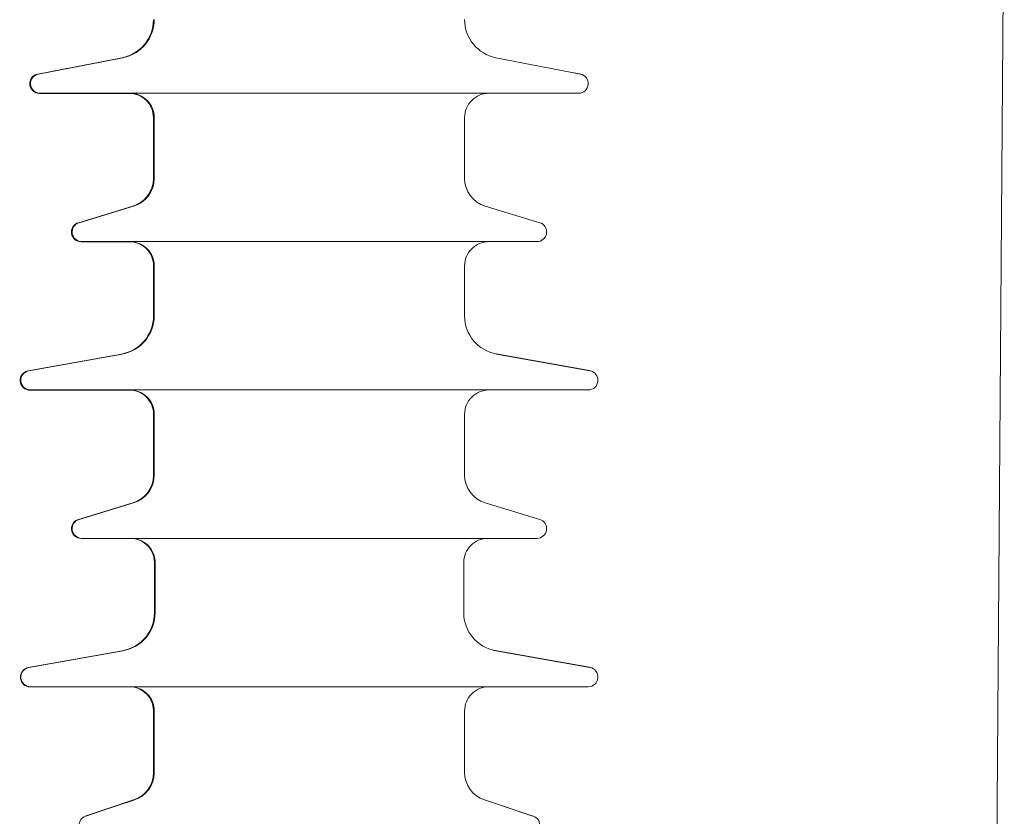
# Model space of a CAD drawing. Header units: millimetres. Extents: x -2674 to -2203, y -551 to -52.
# Tile 62 of 138: x -2338.98 to -2336.95, y -77.67 to -76.03. Entities that reach past the tile are written whole.
import ezdxf

# ---------------------------------------------------------------- set-up
doc = ezdxf.new("R2010")
doc.units = ezdxf.units.MM
doc.layers.add('layer 1', color=7, linetype='Continuous')

msp = doc.modelspace()

# ---------------------------------------------------------------- linework, layer by layer
at = {"layer": 'layer 1', "lineweight": 9}
for points in [[(-2336.9524, -75.6925), (-2336.9524, -75.6925), (-2336.9698, -78.0179), (-2336.9698, -78.0179)], [(-2338.7716, -76.1071), (-2338.734, -76.0998), (-2338.7068, -76.0669), (-2338.7069, -76.0286)], [(-2338.77, -76.1069), (-2338.7324, -76.0996), (-2338.7052, -76.0667), (-2338.7052, -76.0284)], [(-2338.0652, -76.0284), (-2338.0652, -76.0667), (-2338.0381, -76.0996), (-2338.0005, -76.1069)], [(-2338.7714, -76.1069), (-2338.7555, -76.1038), (-2338.7409, -76.096), (-2338.7295, -76.0844)], [(-2338.7714, -76.1069), (-2338.7714, -76.1069), (-2338.9455, -76.1407), (-2338.9455, -76.1407)], [(-2338.77, -76.1069), (-2338.77, -76.1069), (-2338.944, -76.1407), (-2338.944, -76.1407)], [(-2338.7716, -76.1071), (-2338.7716, -76.1071), (-2338.9135, -76.1348), (-2338.9135, -76.1348)], [(-2337.8264, -76.1407), (-2337.8264, -76.1407), (-2338.0005, -76.1069), (-2338.0005, -76.1069)], [(-2338.9455, -76.1407), (-2338.9523, -76.1421), (-2338.9579, -76.1468), (-2338.9604, -76.1533)], [(-2338.9449, -76.1409), (-2338.9449, -76.1409), (-2338.9456, -76.141), (-2338.9456, -76.141)], [(-2337.828, -76.1404), (-2337.828, -76.1404), (-2337.8585, -76.1345), (-2337.8585, -76.1345)], [(-2337.8272, -76.1405), (-2337.8274, -76.1405), (-2337.8277, -76.1404), (-2337.828, -76.1404)], [(-2338.9418, -76.1806), (-2338.9418, -76.1806), (-2338.7568, -76.1805), (-2338.7568, -76.1805)], [(-2337.8302, -76.1803), (-2337.8302, -76.1803), (-2338.9402, -76.1803), (-2338.9402, -76.1803)], [(-2338.7068, -76.2305), (-2338.7068, -76.2305), (-2338.7067, -76.356), (-2338.7067, -76.356)], [(-2338.7052, -76.2303), (-2338.7052, -76.2303), (-2338.7052, -76.3558), (-2338.7052, -76.3558)], [(-2338.0652, -76.3558), (-2338.0652, -76.3558), (-2338.0652, -76.2303), (-2338.0652, -76.2303)], [(-2338.7479, -76.4132), (-2338.7226, -76.4056), (-2338.7052, -76.3822), (-2338.7052, -76.3558)], [(-2338.0652, -76.3558), (-2338.0652, -76.3822), (-2338.0479, -76.4056), (-2338.0226, -76.4132)], [(-2338.7493, -76.4134), (-2338.724, -76.4058), (-2338.7067, -76.3824), (-2338.7067, -76.356)], [(-2338.7493, -76.4132), (-2338.7275, -76.4066), (-2338.7113, -76.3883), (-2338.7075, -76.3658)], [(-2338.7493, -76.4132), (-2338.7493, -76.4132), (-2338.8616, -76.4472), (-2338.8616, -76.4472)], [(-2338.7493, -76.4134), (-2338.7493, -76.4134), (-2338.8616, -76.4475), (-2338.8616, -76.4475)], [(-2338.7479, -76.4132), (-2338.7479, -76.4132), (-2338.8602, -76.4472), (-2338.8602, -76.4472)], [(-2337.9102, -76.4472), (-2337.9102, -76.4472), (-2338.0226, -76.4132), (-2338.0226, -76.4132)], [(-2338.8616, -76.4472), (-2338.8704, -76.4499), (-2338.8762, -76.4581), (-2338.8758, -76.4672)], [(-2338.8558, -76.4866), (-2338.8558, -76.4866), (-2338.7506, -76.4865), (-2338.7506, -76.4865)], [(-2337.916, -76.4863), (-2337.916, -76.4863), (-2338.8544, -76.4863), (-2338.8544, -76.4863)], [(-2338.7066, -76.5363), (-2338.7066, -76.5302), (-2338.7078, -76.5242), (-2338.71, -76.5184)], [(-2338.7066, -76.5363), (-2338.7066, -76.5363), (-2338.7066, -76.6394), (-2338.7066, -76.6394)], [(-2338.7066, -76.5365), (-2338.7066, -76.5365), (-2338.7065, -76.6396), (-2338.7065, -76.6396)], [(-2338.7052, -76.5363), (-2338.7052, -76.5363), (-2338.7052, -76.6394), (-2338.7052, -76.6394)], [(-2338.0652, -76.6394), (-2338.0652, -76.6394), (-2338.0652, -76.5363), (-2338.0652, -76.5363)], [(-2338.7725, -76.7182), (-2338.7344, -76.7113), (-2338.7066, -76.6781), (-2338.7066, -76.6394)], [(-2338.7724, -76.7184), (-2338.7342, -76.7115), (-2338.7065, -76.6783), (-2338.7065, -76.6396)], [(-2338.7711, -76.7181), (-2338.733, -76.7113), (-2338.7052, -76.6781), (-2338.7052, -76.6394)], [(-2338.0652, -76.6394), (-2338.0652, -76.6781), (-2338.0375, -76.7113), (-2337.9993, -76.7181)], [(-2338.7725, -76.7182), (-2338.7725, -76.7182), (-2338.9651, -76.7527), (-2338.9651, -76.7527)], [(-2338.7711, -76.7181), (-2338.7711, -76.7181), (-2338.9638, -76.7526), (-2338.9638, -76.7526)], [(-2337.8079, -76.7523), (-2337.8079, -76.7523), (-2337.9999, -76.718), (-2337.9999, -76.718)], [(-2337.8067, -76.7526), (-2337.8067, -76.7526), (-2337.9993, -76.7181), (-2337.9993, -76.7181)], [(-2338.9614, -76.7927), (-2338.9614, -76.7927), (-2338.7564, -76.7925), (-2338.7564, -76.7925)], [(-2337.8102, -76.7923), (-2337.8102, -76.7923), (-2338.9602, -76.7923), (-2338.9602, -76.7923)], [(-2338.7066, -76.8423), (-2338.7066, -76.8294), (-2338.7116, -76.8169), (-2338.7206, -76.8076)], [(-2338.7066, -76.8423), (-2338.7066, -76.8423), (-2338.7066, -76.9678), (-2338.7066, -76.9678)], [(-2338.7064, -76.8425), (-2338.7064, -76.8425), (-2338.7063, -76.968), (-2338.7063, -76.968)], [(-2338.7052, -76.8423), (-2338.7052, -76.8423), (-2338.7052, -76.9678), (-2338.7052, -76.9678)], [(-2338.0652, -76.9678), (-2338.0652, -76.9678), (-2338.0652, -76.8423), (-2338.0652, -76.8423)], [(-2338.7492, -77.0252), (-2338.7239, -77.0176), (-2338.7066, -76.9943), (-2338.7066, -76.9678)], [(-2338.7489, -77.0254), (-2338.7236, -77.0178), (-2338.7063, -76.9944), (-2338.7063, -76.968)], [(-2338.7479, -77.0252), (-2338.7226, -77.0176), (-2338.7052, -76.9942), (-2338.7052, -76.9678)], [(-2338.0652, -76.9678), (-2338.0652, -76.9942), (-2338.0479, -77.0176), (-2338.0226, -77.0252)], [(-2338.7492, -77.0252), (-2338.7492, -77.0252), (-2338.8616, -77.0592), (-2338.8616, -77.0592)], [(-2338.7489, -77.0254), (-2338.7489, -77.0254), (-2338.8613, -77.0595), (-2338.8613, -77.0595)], [(-2338.7479, -77.0252), (-2338.7479, -77.0252), (-2338.8602, -77.0592), (-2338.8602, -77.0592)], [(-2337.9102, -77.0592), (-2337.9102, -77.0592), (-2338.0226, -77.0252), (-2338.0226, -77.0252)], [(-2338.8555, -77.0986), (-2338.8555, -77.0986), (-2338.7544, -77.0985), (-2338.7544, -77.0985)], [(-2337.916, -77.0983), (-2337.916, -77.0983), (-2338.8544, -77.0983), (-2338.8544, -77.0983)], [(-2338.7047, -77.1483), (-2338.7047, -77.1284), (-2338.7166, -77.1103), (-2338.7349, -77.1024)], [(-2338.7047, -77.1483), (-2338.7047, -77.1483), (-2338.7047, -77.2513), (-2338.7047, -77.2513)], [(-2338.7043, -77.1485), (-2338.7043, -77.1485), (-2338.7043, -77.2515), (-2338.7043, -77.2515)], [(-2338.7033, -77.1483), (-2338.7033, -77.1483), (-2338.7033, -77.2513), (-2338.7033, -77.2513)], [(-2338.0671, -77.2513), (-2338.0671, -77.2513), (-2338.0671, -77.1483), (-2338.0671, -77.1483)], [(-2338.7707, -77.3301), (-2338.7325, -77.3233), (-2338.7047, -77.2901), (-2338.7047, -77.2513)], [(-2338.7693, -77.3301), (-2338.7311, -77.3233), (-2338.7033, -77.2901), (-2338.7033, -77.2513)], [(-2338.7645, -77.329), (-2338.729, -77.32), (-2338.7042, -77.2881), (-2338.7043, -77.2515)], [(-2338.0671, -77.2513), (-2338.0671, -77.2901), (-2338.0393, -77.3233), (-2338.0011, -77.3301)], [(-2338.7707, -77.3301), (-2338.7707, -77.3301), (-2338.9651, -77.3647), (-2338.9651, -77.3647)], [(-2338.7693, -77.3301), (-2338.7693, -77.3301), (-2338.9637, -77.3646), (-2338.9637, -77.3646)], [(-2338.0069, -77.3288), (-2338.0053, -77.3292), (-2338.0036, -77.3295), (-2338.002, -77.3298)], [(-2337.8076, -77.3643), (-2337.8076, -77.3643), (-2338.002, -77.3298), (-2338.002, -77.3298)], [(-2337.8067, -77.3646), (-2337.8067, -77.3646), (-2338.0011, -77.3301), (-2338.0011, -77.3301)], [(-2337.8034, -77.3655), (-2337.8047, -77.365), (-2337.8061, -77.3646), (-2337.8076, -77.3643)], [(-2338.9611, -77.4047), (-2338.9611, -77.4047), (-2338.7561, -77.4045), (-2338.7561, -77.4045)], [(-2337.8102, -77.4043), (-2337.8102, -77.4043), (-2338.9602, -77.4043), (-2338.9602, -77.4043)], [(-2338.7066, -77.4543), (-2338.7066, -77.4343), (-2338.7185, -77.4163), (-2338.7369, -77.4084)], [(-2338.7066, -77.4543), (-2338.7066, -77.4543), (-2338.7066, -77.5811), (-2338.7066, -77.5811)], [(-2338.706, -77.4545), (-2338.706, -77.4545), (-2338.706, -77.5812), (-2338.706, -77.5812)], [(-2338.7052, -77.4543), (-2338.7052, -77.4543), (-2338.7052, -77.5811), (-2338.7052, -77.5811)], [(-2338.0652, -77.5811), (-2338.0652, -77.5811), (-2338.0652, -77.4543), (-2338.0652, -77.4543)], [(-2338.7476, -77.638), (-2338.7231, -77.6299), (-2338.7066, -77.6069), (-2338.7066, -77.5811)], [(-2338.747, -77.6382), (-2338.7225, -77.63), (-2338.706, -77.6071), (-2338.706, -77.5812)], [(-2338.7463, -77.638), (-2338.7218, -77.6298), (-2338.7052, -77.6069), (-2338.7052, -77.5811)], [(-2338.0652, -77.5811), (-2338.0652, -77.6069), (-2338.0487, -77.6298), (-2338.0242, -77.638)], [(-2338.7476, -77.638), (-2338.7476, -77.638), (-2338.8479, -77.6714), (-2338.8479, -77.6714)], [(-2338.7463, -77.638), (-2338.7463, -77.638), (-2338.8465, -77.6713), (-2338.8465, -77.6713)], [(-2338.747, -77.6382), (-2338.747, -77.6382), (-2338.7851, -77.6509), (-2338.7851, -77.6509)], [(-2337.9239, -77.6713), (-2337.9239, -77.6713), (-2338.0242, -77.638), (-2338.0242, -77.638)], [(-2337.9246, -77.6711), (-2337.9246, -77.6711), (-2337.986, -77.6507), (-2337.986, -77.6507)], [(-2337.9233, -77.6716), (-2337.9237, -77.6714), (-2337.9242, -77.6712), (-2337.9246, -77.6711)]]:
    msp.add_open_spline(points, degree=3, dxfattribs=at)
for points in [[(-2338.9456, -76.141), (-2338.9557, -76.143), (-2338.9627, -76.1523), (-2338.9617, -76.1626), (-2338.9617, -76.1626), (-2338.9607, -76.1728), (-2338.9521, -76.1807), (-2338.9418, -76.1806)], [(-2338.944, -76.1407), (-2338.9542, -76.1427), (-2338.9611, -76.152), (-2338.9601, -76.1622), (-2338.9601, -76.1622), (-2338.9592, -76.1725), (-2338.9505, -76.1803), (-2338.9402, -76.1803)], [(-2337.8302, -76.1803), (-2337.8199, -76.1803), (-2337.8113, -76.1725), (-2337.8103, -76.1622), (-2337.8103, -76.1622), (-2337.8093, -76.152), (-2337.8163, -76.1427), (-2337.8264, -76.1407)], [(-2338.7068, -76.2305), (-2338.7068, -76.2173), (-2338.712, -76.2045), (-2338.7214, -76.1952), (-2338.7214, -76.1952), (-2338.7308, -76.1858), (-2338.7435, -76.1805), (-2338.7568, -76.1805)], [(-2338.7052, -76.2303), (-2338.7052, -76.2171), (-2338.7105, -76.2043), (-2338.7199, -76.195), (-2338.7199, -76.195), (-2338.7293, -76.1856), (-2338.742, -76.1803), (-2338.7552, -76.1803)], [(-2338.0152, -76.1803), (-2338.0285, -76.1803), (-2338.0412, -76.1856), (-2338.0506, -76.195), (-2338.0506, -76.195), (-2338.06, -76.2043), (-2338.0652, -76.2171), (-2338.0652, -76.2303)], [(-2338.8616, -76.4475), (-2338.8711, -76.4503), (-2338.8771, -76.4597), (-2338.8756, -76.4695), (-2338.8756, -76.4695), (-2338.8742, -76.4793), (-2338.8657, -76.4866), (-2338.8558, -76.4866)], [(-2338.8602, -76.4472), (-2338.8697, -76.45), (-2338.8757, -76.4594), (-2338.8742, -76.4692), (-2338.8742, -76.4692), (-2338.8728, -76.4791), (-2338.8644, -76.4863), (-2338.8544, -76.4863)], [(-2337.916, -76.4863), (-2337.9061, -76.4863), (-2337.8977, -76.4791), (-2337.8962, -76.4692), (-2337.8962, -76.4692), (-2337.8948, -76.4594), (-2337.9007, -76.45), (-2337.9102, -76.4472)], [(-2338.7066, -76.5365), (-2338.7066, -76.5233), (-2338.7119, -76.5105), (-2338.7212, -76.5012), (-2338.7212, -76.5012), (-2338.7306, -76.4918), (-2338.7433, -76.4865), (-2338.7566, -76.4865)], [(-2338.7052, -76.5363), (-2338.7052, -76.5231), (-2338.7105, -76.5103), (-2338.7199, -76.501), (-2338.7199, -76.501), (-2338.7293, -76.4916), (-2338.742, -76.4863), (-2338.7552, -76.4863)], [(-2338.0152, -76.4863), (-2338.0285, -76.4863), (-2338.0412, -76.4916), (-2338.0506, -76.501), (-2338.0506, -76.501), (-2338.06, -76.5103), (-2338.0652, -76.5231), (-2338.0652, -76.5363)], [(-2338.9651, -76.7527), (-2338.9717, -76.7539), (-2338.9772, -76.7582), (-2338.9799, -76.7643), (-2338.9799, -76.7643), (-2338.9826, -76.7703), (-2338.9821, -76.7773), (-2338.9786, -76.783)], [(-2338.9662, -76.7532), (-2338.976, -76.7556), (-2338.9825, -76.765), (-2338.9813, -76.775), (-2338.9813, -76.775), (-2338.9801, -76.7851), (-2338.9716, -76.7927), (-2338.9614, -76.7927)], [(-2338.9638, -76.7526), (-2338.974, -76.7545), (-2338.9811, -76.7638), (-2338.9802, -76.7741), (-2338.9802, -76.7741), (-2338.9792, -76.7844), (-2338.9706, -76.7923), (-2338.9602, -76.7923)], [(-2337.8102, -76.7923), (-2337.7999, -76.7923), (-2337.7912, -76.7844), (-2337.7903, -76.7741), (-2337.7903, -76.7741), (-2337.7894, -76.7638), (-2337.7965, -76.7545), (-2337.8067, -76.7526)], [(-2338.7064, -76.8425), (-2338.7064, -76.8293), (-2338.7117, -76.8165), (-2338.7211, -76.8072), (-2338.7211, -76.8072), (-2338.7304, -76.7978), (-2338.7432, -76.7925), (-2338.7564, -76.7925)], [(-2338.7052, -76.8423), (-2338.7052, -76.8291), (-2338.7105, -76.8163), (-2338.7199, -76.807), (-2338.7199, -76.807), (-2338.7293, -76.7976), (-2338.742, -76.7923), (-2338.7552, -76.7923)], [(-2338.0152, -76.7923), (-2338.0285, -76.7923), (-2338.0412, -76.7976), (-2338.0506, -76.807), (-2338.0506, -76.807), (-2338.06, -76.8163), (-2338.0652, -76.8291), (-2338.0652, -76.8423)], [(-2338.8616, -77.0592), (-2338.8689, -77.0614), (-2338.8744, -77.0676), (-2338.8756, -77.0752), (-2338.8756, -77.0752), (-2338.8768, -77.0828), (-2338.8735, -77.0904), (-2338.8673, -77.0948)], [(-2338.8613, -77.0595), (-2338.8708, -77.0623), (-2338.8767, -77.0717), (-2338.8753, -77.0815), (-2338.8753, -77.0815), (-2338.8738, -77.0913), (-2338.8654, -77.0986), (-2338.8555, -77.0986)], [(-2338.8602, -77.0592), (-2338.8697, -77.062), (-2338.8757, -77.0714), (-2338.8742, -77.0812), (-2338.8742, -77.0812), (-2338.8728, -77.0911), (-2338.8644, -77.0983), (-2338.8544, -77.0983)], [(-2337.916, -77.0983), (-2337.9061, -77.0983), (-2337.8977, -77.0911), (-2337.8962, -77.0812), (-2337.8962, -77.0812), (-2337.8948, -77.0714), (-2337.9007, -77.062), (-2337.9102, -77.0592)], [(-2338.7043, -77.1485), (-2338.7043, -77.1352), (-2338.7096, -77.1225), (-2338.719, -77.1132), (-2338.719, -77.1132), (-2338.7284, -77.1038), (-2338.7411, -77.0985), (-2338.7544, -77.0985)], [(-2338.7033, -77.1483), (-2338.7033, -77.1351), (-2338.7086, -77.1223), (-2338.718, -77.113), (-2338.718, -77.113), (-2338.7274, -77.1036), (-2338.7401, -77.0983), (-2338.7533, -77.0983)], [(-2338.0171, -77.0983), (-2338.0304, -77.0983), (-2338.0431, -77.1036), (-2338.0525, -77.113), (-2338.0525, -77.113), (-2338.0619, -77.1223), (-2338.0671, -77.1351), (-2338.0671, -77.1483)], [(-2338.9646, -77.365), (-2338.9748, -77.3668), (-2338.9819, -77.3761), (-2338.981, -77.3864), (-2338.981, -77.3864), (-2338.9801, -77.3968), (-2338.9714, -77.4047), (-2338.9611, -77.4047)], [(-2338.9637, -77.3646), (-2338.9739, -77.3664), (-2338.9811, -77.3758), (-2338.9802, -77.3861), (-2338.9802, -77.3861), (-2338.9792, -77.3964), (-2338.9706, -77.4043), (-2338.9602, -77.4043)], [(-2337.8102, -77.4043), (-2337.7999, -77.4043), (-2337.7912, -77.3964), (-2337.7903, -77.3861), (-2337.7903, -77.3861), (-2337.7894, -77.3758), (-2337.7965, -77.3664), (-2337.8067, -77.3646)], [(-2338.706, -77.4545), (-2338.7061, -77.4413), (-2338.7113, -77.4285), (-2338.7207, -77.4192), (-2338.7207, -77.4192), (-2338.7301, -77.4098), (-2338.7428, -77.4045), (-2338.7561, -77.4045)], [(-2338.7052, -77.4543), (-2338.7052, -77.4411), (-2338.7105, -77.4283), (-2338.7199, -77.419), (-2338.7199, -77.419), (-2338.7293, -77.4096), (-2338.742, -77.4043), (-2338.7552, -77.4043)], [(-2338.0152, -77.4043), (-2338.0285, -77.4043), (-2338.0412, -77.4096), (-2338.0506, -77.419), (-2338.0506, -77.419), (-2338.06, -77.4283), (-2338.0652, -77.4411), (-2338.0652, -77.4543)], [(-2338.8465, -77.6713), (-2338.8559, -77.6744), (-2338.8615, -77.6838), (-2338.86, -77.6935), (-2338.86, -77.6935), (-2338.8584, -77.7032), (-2338.85, -77.7103), (-2338.8402, -77.7103)], [(-2337.9302, -77.7103), (-2337.9204, -77.7103), (-2337.9121, -77.7032), (-2337.9105, -77.6935), (-2337.9105, -77.6935), (-2337.9089, -77.6838), (-2337.9146, -77.6744), (-2337.9239, -77.6713)]]:
    msp.add_open_spline(points, degree=3, knots=[0, 0, 0, 0, 0.333333, 0.333333, 0.333333, 0.333333, 1, 1, 1, 1], dxfattribs=at)

doc.saveas('drawing.dxf')
